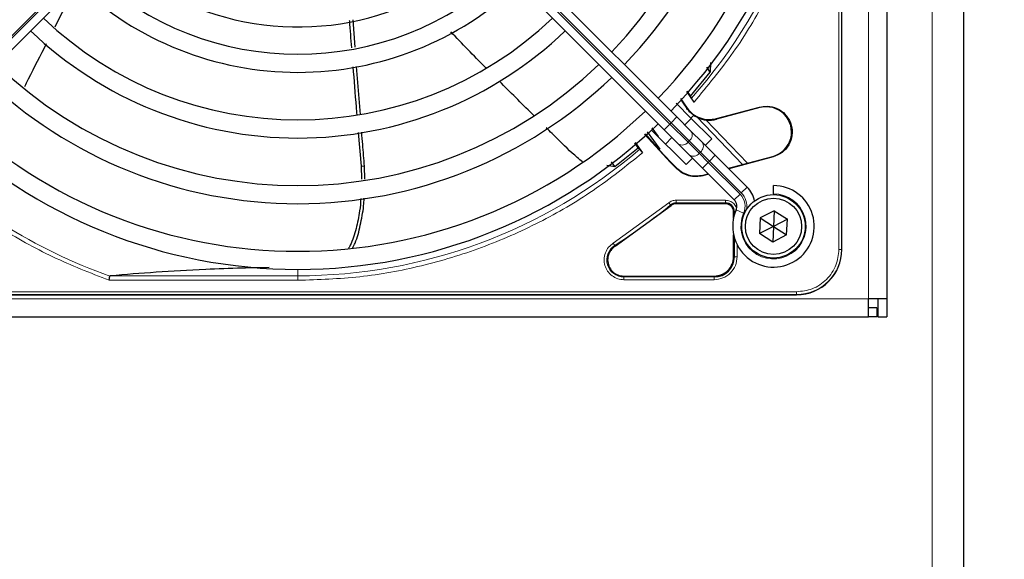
# Model space of a CAD drawing. Header units: millimetres. Extents: x 5 to 418, y 2 to 292.
# Tile 56 of 90: x 123 to 141, y 224 to 234. Entities that reach past the tile are written whole.
import ezdxf

# ---------------------------------------------------------------- set-up
doc = ezdxf.new("R2010")
doc.units = ezdxf.units.MM
doc.layers.add('SLD-0', color=7, linetype='Continuous')
doc.styles.add('SLDTEXTSTYLE0', font='TXT', dxfattribs={"width": 0.605})
doc.dimstyles.new('SLDDIMSTYLE2', dxfattribs={"dimtxt": 3.5, "dimasz": 3.302, "dimexe": 0, "dimexo": 0.0625, "dimgap": 0.875, "dimtad": 1, "dimdec": 0, "dimlfac": 6, "dimrnd": 1e-09, "dimzin": 12, "dimdsep": 46, "dimtxsty": 'SLDTEXTSTYLE0', "dimsah": 1, "dimcen": 0.09, "dimadec": 0, "dimazin": 3, "dimtfac": 1, "dimtofl": 0, "dimtmove": 0, "dimatfit": 3, "dimfxl": 1, "dimfrac": 2, "dimtolj": 1, "dimtzin": 12, "dimarcsym": 0})

# ---------------------------------------------------------------- blocks, each defined once
blk = doc.blocks.new('_D_2')
at = {"layer": 'SLD-0', "color": 7}
for p, q in [((138.33, 260.307), (152.205, 260.307)), ((151.205, 88.91), (151.205, 260.307)), ((129.652, 88.91), (152.205, 88.91))]:
    blk.add_line(p, q, dxfattribs=at)
for points in [[(151.205, 260.307), (150.697, 257.005), (151.713, 257.005)], [(151.205, 88.91), (151.713, 92.212), (150.697, 92.212)]]:
    blk.add_solid(points, dxfattribs=at)
at = {"layer": 'SLD-0', "color": 7, "insert": (146.694, 169.261), "char_height": 3.5, "attachment_point": 1, "rotation": 90, "style": 'SLDTEXTSTYLE0'}
blk.add_mtext('1028', dxfattribs=at)

msp = doc.modelspace()

# ---------------------------------------------------------------- linework, layer by layer
at = {"color": 7, "linetype": 'Continuous', "lineweight": 18}
for p, q in [((140.163, 218.4737), (140.163, 249.7237)), ((138.9964, 228.4737), (138.9964, 248.6404)), ((138.4495, 229.3821), (138.4495, 247.7321)), ((138.4993, 229.3821), (138.4993, 247.7321)), ((121.629, 231.7133), (127.2809, 237.3652)), ((127.3045, 237.3416), (121.6526, 231.6897)), ((129.6882, 237.3416), (135.3402, 231.6897)), ((135.3637, 231.7133), (129.7118, 237.3652)), ((135.6514, 231.9775), (135.6581, 231.9822)), ((136.9945, 231.9911), (136.9917, 232.0017)), ((135.3402, 231.6897), (135.3637, 231.7133)), ((135.4698, 231.8193), (135.3637, 231.7133)), ((135.6971, 231.3799), (135.3637, 231.7133)), ((136.6776, 230.9455), (135.8398, 231.8131)), ((136.1983, 231.7777), (136.1955, 231.7884)), ((135.3402, 231.6897), (135.2341, 231.5836)), ((135.3402, 231.6897), (135.6735, 231.3564)), ((135.6971, 231.3799), (135.6735, 231.3564)), ((135.6735, 231.3564), (135.8789, 231.151)), ((135.9024, 231.1745), (135.6971, 231.3799)), ((135.8789, 231.151), (135.9024, 231.1745)), ((135.8789, 231.151), (136.0455, 230.9843)), ((136.0691, 231.0079), (135.9024, 231.1745)), ((135.3592, 230.9909), (135.3504, 230.9841)), ((136.0455, 230.9843), (135.9395, 230.8782)), ((136.0691, 231.0079), (136.0455, 230.9843)), ((136.0455, 230.9843), (136.6308, 230.3991)), ((136.1752, 231.1139), (136.0691, 231.0079)), ((136.6543, 230.4226), (136.0691, 231.0079)), ((137.2347, 231.0948), (137.2375, 231.0841)), ((129.7227, 230.9157), (129.6621, 230.9151)), ((135.4662, 230.8683), (135.4695, 230.8806)), ((135.9524, 230.7512), (135.9491, 230.7389)), ((136.7604, 230.5287), (136.6543, 230.4226)), ((135.4555, 230.2878), (136.3631, 230.2878)), ((136.6308, 230.3991), (136.5247, 230.293)), ((134.2981, 229.4971), (135.3194, 230.239)), ((135.3608, 230.1891), (135.3513, 230.2007)), ((135.4555, 230.2379), (136.363, 230.2379)), ((135.4555, 230.2229), (135.4555, 230.2379)), ((136.363, 230.2229), (136.363, 230.2379)), ((136.5122, 230.0737), (136.5272, 230.0737)), ((136.5272, 230.0737), (136.5272, 230.0199)), ((136.6969, 230.048), (136.5595, 230.1082)), ((136.5272, 229.5942), (136.5272, 229.2487)), ((134.3249, 229.455), (134.333, 229.4424)), ((136.5771, 229.4685), (136.5771, 229.2488)), ((138.4495, 229.3821), (138.4993, 229.3821)), ((138.4993, 229.3821), (138.5047, 229.3821)), ((136.5122, 229.2487), (136.5272, 229.2487)), ((128.4964, 228.8974), (128.4964, 229.0154)), ((128.4964, 228.8144), (125.023, 228.8144)), ((125.0517, 228.8974), (128.4964, 228.8974)), ((128.4964, 228.8144), (128.4964, 228.8974)), ((134.4943, 228.8912), (134.4943, 228.8762)), ((136.1547, 228.8762), (134.4943, 228.8762)), ((136.1546, 228.8263), (134.4944, 228.8263)), ((136.1547, 228.8762), (136.1547, 228.8912)), ((59.663, 228.4737), (138.9964, 228.4737)), ((119.3214, 228.6039), (137.6714, 228.6039)), ((119.3214, 228.5541), (137.6714, 228.5541)), ((137.6714, 228.5541), (137.6714, 228.6039)), ((137.6714, 228.5487), (137.6714, 228.5541))]:
    msp.add_line(p, q, dxfattribs=at)
at = {"color": 7, "linetype": 'Continuous', "lineweight": 25}
for p, q in [((140.7464, 218.4737), (140.7464, 249.7237)), ((139.3297, 248.6404), (139.3297, 228.4737)), ((138.5047, 229.3821), (138.5047, 247.7321)), ((138.5047, 229.3821), (138.5047, 237.8522)), ((129.8178, 237.4713), (135.4698, 231.8193)), ((121.7586, 231.5836), (127.4106, 237.2356)), ((135.2341, 231.5836), (129.5821, 237.2356)), ((129.5498, 233.1031), (129.5153, 233.6055)), ((136.0857, 232.8233), (136.0834, 232.6416)), ((129.6451, 231.8663), (129.5757, 232.748)), ((135.7186, 232.2014), (136.0834, 232.6416)), ((136.0834, 232.6416), (136.0194, 232.7366)), ((135.7847, 232.0918), (135.649, 232.287)), ((135.6549, 232.2938), (135.7186, 232.2014)), ((135.4537, 232.0711), (135.7285, 231.7964)), ((135.5347, 232.159), (135.6581, 231.9822)), ((135.7186, 232.2014), (135.7366, 232.1626)), ((136.1955, 231.7884), (136.9917, 232.0017)), ((136.9945, 231.9911), (136.1983, 231.7777)), ((135.4698, 231.8193), (135.7281, 231.561)), ((135.6146, 231.6745), (135.7324, 231.7924)), ((135.7802, 231.8521), (135.7284, 231.7964)), ((135.7284, 231.7964), (136.1095, 231.4153)), ((135.7777, 231.8494), (135.8398, 231.8131)), ((136.0029, 231.7642), (136.7697, 230.9702)), ((129.608, 231.533), (129.6621, 230.9151)), ((134.9244, 231.5461), (135.1528, 231.2289)), ((135.6381, 230.9439), (135.0035, 231.5785)), ((135.0066, 231.6224), (135.1217, 231.4603)), ((135.4924, 231.3253), (135.2341, 231.5836)), ((135.7281, 231.561), (135.9335, 231.3556)), ((134.7572, 231.2525), (134.6939, 231.3416)), ((134.7006, 231.3473), (134.8355, 231.1588)), ((135.3504, 230.9841), (134.8751, 231.5012)), ((134.8824, 231.5078), (135.1404, 231.2176)), ((135.261, 231.321), (135.3789, 231.4388)), ((135.9335, 231.3556), (136.1752, 231.1139)), ((136.1095, 231.4153), (135.9917, 231.2974)), ((134.3288, 230.9061), (134.7572, 231.2525)), ((134.7572, 231.2525), (134.7858, 231.2254)), ((135.1528, 231.2289), (135.1404, 231.2176)), ((135.1407, 231.2179), (135.3592, 230.9909)), ((135.6978, 231.1199), (135.4924, 231.3253)), ((134.3288, 230.9061), (134.2656, 230.9947)), ((135.3504, 230.9841), (135.4662, 230.8683)), ((135.4695, 230.8806), (135.3592, 230.9909)), ((135.756, 231.0617), (135.6381, 230.9439)), ((135.9395, 230.8782), (135.6978, 231.1199)), ((136.1752, 231.1139), (136.7604, 230.5287)), ((137.2375, 231.0841), (136.4232, 230.8659)), ((136.6776, 230.9455), (137.2347, 231.0948)), ((129.6621, 230.9151), (129.668, 230.6727)), ((129.7293, 230.675), (129.7227, 230.9157)), ((134.1831, 230.9325), (134.3288, 230.9061)), ((136.5247, 230.293), (135.9395, 230.8782)), ((136.4142, 230.8749), (136.6776, 230.9455)), ((136.0514, 230.7663), (135.9491, 230.7389)), ((135.9524, 230.7512), (136.0424, 230.7753)), ((137.2464, 230.4071), (137.2464, 230.5571)), ((137.2464, 230.4071), (137.2464, 230.3904)), ((134.333, 229.4424), (135.3608, 230.1891)), ((136.363, 230.2229), (135.4555, 230.2229)), ((136.5122, 229.9605), (136.5122, 230.0737)), ((137.2613, 230.0953), (137.0042, 229.9642)), ((137.2613, 230.0953), (137.2464, 229.8071)), ((137.2613, 230.0953), (137.5035, 229.9382)), ((137.0042, 229.9642), (136.9892, 229.6759)), ((137.0042, 229.9642), (137.2464, 229.8071)), ((137.5035, 229.9382), (137.2464, 229.8071)), ((137.4885, 229.65), (137.5035, 229.9382)), ((137.2464, 229.8071), (136.9892, 229.6759)), ((137.2464, 229.8071), (137.2314, 229.5188)), ((137.2464, 229.8071), (137.4885, 229.65)), ((136.5122, 229.2487), (136.5122, 229.6536)), ((137.2314, 229.5188), (136.9892, 229.6759)), ((137.4885, 229.65), (137.2314, 229.5188)), ((134.4943, 228.8912), (136.1547, 228.8912)), ((119.3214, 228.5487), (137.6714, 228.5487)), ((129.2012, 228.5487), (137.6714, 228.5487)), ((139.3297, 228.4737), (138.9964, 228.4737)), ((138.9964, 228.1404), (138.9964, 228.4737)), ((139.163, 228.4737), (139.163, 228.1404)), ((139.3297, 228.4737), (139.3297, 228.1404)), ((139.1464, 228.3071), (138.9964, 228.3071)), ((139.1464, 228.3071), (139.1464, 228.1404)), ((59.663, 228.1404), (138.9964, 228.1404)), ((139.1464, 228.1404), (138.9964, 228.1404)), ((139.163, 228.1404), (139.3297, 228.1404))]:
    msp.add_line(p, q, dxfattribs=at)
for radius in [0.5833, 0.5167]:
    msp.add_circle((137.2464, 229.8071), radius, dxfattribs=at)
for centre, radius, start, end in [((128.4964, 238.5571), 9.5417, 316.00085, 43.99915), ((128.4964, 238.5571), 9.2083, 316.03708, 43.96292), ((128.4964, 238.5571), 8.3333, 316.14599, 43.85401), ((128.4964, 238.5571), 8, 316.19375, 43.80625), ((128.4964, 238.5571), 5.0825, 248.61111, 313.12079), ((128.4964, 238.5571), 5.5833, 226.71058, 313.28942), ((128.4964, 238.5571), 5.9167, 226.61418, 270), ((128.4964, 238.5571), 5.9167, 270, 313.38582), ((128.4964, 238.5571), 6.7917, 226.40617, 313.59383), ((128.4964, 238.5571), 7.125, 226.34037, 270), ((128.4964, 238.5571), 7.125, 270, 313.65963), ((128.4964, 238.5571), 8, 226.19375, 313.80625), ((128.4964, 238.5571), 8.3333, 226.14599, 270), ((128.4964, 238.5571), 8.3333, 270, 313.85401), ((148.4544, 241.0513), 15.6923, 214.65785, 215.32623), ((128.4964, 238.5571), 9.2083, 226.03708, 313.96292), ((137.1146, 231.5429), 0.4639, 285.00055, 105.00057), ((128.4964, 238.5571), 9.5417, 226.00085, 270), ((128.4964, 238.5571), 9.5417, 270, 313.99915), ((136.066, 232.2714), 0.5111, 243.72308, 285), ((137.2464, 229.8071), 0.75, 156.32369, 90), ((136.4068, 230.1752), 0.5, 11.42049, 45), ((136.4068, 230.1752), 0.1667, 336.32369, 45), ((135.4555, 230.0737), 0.1642, 90, 129.36295), ((136.363, 230.0737), 0.1642, 0, 90), ((137.6714, 229.3821), 0.8333, 270, 360), ((136.1547, 229.2487), 0.3725, 270, 0)]:
    msp.add_arc(centre, radius, start, end, dxfattribs=at)
at = {"color": 7, "linetype": 'Continuous', "lineweight": 18}
for centre, radius, start, end in [((128.4964, 238.5571), 9.6597, 318.54968, 360), ((135.6166, 231.4869), 0.1339, 306.95053, 33.57825), ((135.5665, 231.4368), 0.1339, 236.42175, 323.04947), ((135.8219, 231.2816), 0.1339, 306.95053, 33.57825), ((128.4964, 238.5571), 10.2672, 225.92524, 250.30502), ((128.4964, 238.5571), 9.6597, 270, 310.62439), ((135.7719, 231.2315), 0.1339, 236.42175, 323.04947), ((136.4068, 230.1752), 0.3167, 336.32369, 45), ((137.2464, 229.8071), 0.6, 156.32369, 90), ((136.4068, 230.1752), 0.35, 350.36291, 45), ((128.4964, 238.5571), 10.8083, 302.63367, 309.36295), ((134.4943, 229.1904), 0.3142, 122.63367, 270), ((137.6714, 229.3821), 0.828, 270, 360)]:
    msp.add_arc(centre, radius, start, end, dxfattribs=at)
for points, knots in [([(138.239, 238.5571), (138.2256, 238.1677), (138.1985, 237.3853), (137.9786, 236.2242), (137.6282, 235.0905), (137.138, 234.0099), (136.532, 232.9953), (136.0331, 232.3921), (135.7847, 232.0918)], [0, 0, 0, 0, 0.1652331, 0.3319994, 0.5, 0.6679894, 0.8347613, 1, 1, 1, 1]), ([(134.8355, 231.1588), (134.5384, 230.9211), (133.9414, 230.4436), (132.9435, 229.8647), (131.884, 229.397), (130.7752, 229.0628), (129.6407, 228.853), (128.8767, 228.8272), (128.4964, 228.8144)], [0, 0, 0, 0, 0.1653003, 0.3320617, 0.5, 0.6679268, 0.834694, 1, 1, 1, 1]), ([(125.023, 228.8144), (124.6745, 228.951), (123.9754, 229.2249), (122.9919, 229.7795), (122.086, 230.4071), (121.5544, 230.8983), (121.2994, 231.1339)], [0, 0, 0, 0, 0.25382984, 0.50917014, 0.76451044, 1, 1, 1, 1]), ([(136.3631, 230.2878), (136.39, 230.285), (136.4316, 230.2805), (136.4814, 230.2538), (136.5156, 230.2262), (136.5426, 230.1919), (136.5614, 230.1614), (136.5645, 230.1412), (136.5654, 230.1354)], [0, 0, 0, 0, 0.2947051, 0.4548838, 0.6153905, 0.7755694, 0.9360763, 1, 1, 1, 1]), ([(135.3194, 230.239), (135.3234, 230.2341), (135.3315, 230.2244), (135.3418, 230.212), (135.3493, 230.203), (135.3507, 230.2014), (135.3513, 230.2007)], [0, 0, 0, 0, 0.2500006, 0.5000007, 0.7500004, 1, 1, 1, 1]), ([(136.5505, 230.0737), (136.5478, 230.0737), (136.5396, 230.0737), (136.5304, 230.0737), (136.5283, 230.0737), (136.5272, 230.0737)], [0, 0, 0, 0, 0.1968754, 0.5984377, 1, 1, 1, 1]), ([(134.4944, 228.8263), (134.4564, 228.8297), (134.3784, 228.8369), (134.272, 228.8941), (134.1893, 228.9801), (134.1392, 229.0864), (134.1241, 229.203), (134.1474, 229.3201), (134.2061, 229.4256), (134.2679, 229.4737), (134.2981, 229.4971)], [0, 0, 0, 0, 0.12171228, 0.24999969, 0.3782871, 0.49999938, 0.62171184, 0.74999969, 0.87828754, 1, 1, 1, 1]), ([(137.6714, 228.6039), (137.7692, 228.6143), (137.9198, 228.6303), (138.101, 228.7273), (138.2257, 228.8277), (138.3261, 228.9524), (138.4232, 229.1336), (138.4391, 229.2842), (138.4495, 229.3821)], [0, 0, 0, 0, 0.2394568, 0.3683607, 0.5, 0.6316393, 0.7605432, 1, 1, 1, 1])]:
    msp.add_open_spline(points, degree=3, knots=knots, dxfattribs=at)
at = {"color": 7, "linetype": 'Continuous', "lineweight": 25}
for points, knots in [([(124.4391, 234.2755), (124.392, 234.1874), (124.2494, 233.9204), (124.1133, 233.6501), (124.0221, 233.4691)], [0, 0, 0, 0, 0.3302781, 1, 1, 1, 1]), ([(129.4425, 233.5927), (129.4427, 233.5903), (129.4546, 233.423), (129.4683, 233.2558), (129.4817, 233.091)], [0, 0, 0, 0, 0.01419568, 1, 1, 1, 1]), ([(131.9575, 232.7207), (131.9523, 232.7259), (131.733, 232.944), (131.519, 233.1674), (131.3101, 233.3855)], [0, 0, 0, 0, 0.0237673, 1, 1, 1, 1]), ([(123.8674, 233.1661), (123.7556, 232.9493), (123.6196, 232.6859), (123.4879, 232.4203), (123.4646, 232.3733)], [0, 0, 0, 0, 0.8228799, 1, 1, 1, 1]), ([(129.5091, 232.7413), (129.5274, 232.4948), (129.5493, 232.2012), (129.5752, 231.9079), (129.5793, 231.8608)], [0, 0, 0, 0, 0.8395244, 1, 1, 1, 1]), ([(132.8401, 231.8429), (132.8286, 231.8542), (132.615, 232.0637), (132.4036, 232.2755), (132.2037, 232.4758)], [0, 0, 0, 0, 0.0540537, 1, 1, 1, 1]), ([(135.7366, 232.1626), (135.7377, 232.1608), (135.7398, 232.157), (135.7511, 232.1402), (135.7665, 232.1177), (135.7787, 232.1005), (135.7847, 232.0918)], [0, 0, 0, 0, 0.2448343, 0.4943645, 0.7472903, 1, 1, 1, 1]), ([(135.7802, 231.8521), (135.7561, 231.8697), (135.7091, 231.904), (135.6703, 231.9535), (135.6514, 231.9775)], [0, 0, 0, 0, 0.5129979, 1, 1, 1, 1]), ([(129.7228, 230.9157), (129.7111, 231.0476), (129.6928, 231.2551), (129.6767, 231.4629), (129.6708, 231.5387)], [0, 0, 0, 0, 0.6351651, 1, 1, 1, 1]), ([(133.7331, 230.9923), (133.669, 231.0459), (133.4729, 231.2098), (133.2606, 231.4311), (133.1012, 231.5868), (133.0648, 231.6224)], [0, 0, 0, 0, 0.2724273, 0.8336818, 1, 1, 1, 1]), ([(134.7858, 231.2254), (134.7871, 231.2239), (134.7897, 231.2208), (134.8014, 231.2053), (134.8172, 231.184), (134.8294, 231.1672), (134.8355, 231.1588)], [0, 0, 0, 0, 0.2470306, 0.4961199, 0.7474731, 1, 1, 1, 1]), ([(135.9491, 230.7389), (135.9061, 230.7306), (135.8201, 230.714), (135.6891, 230.7343), (135.5656, 230.7822), (135.4994, 230.8396), (135.4662, 230.8683)], [0, 0, 0, 0, 0.2499634, 0.4999972, 0.7499567, 1, 1, 1, 1]), ([(135.4695, 230.8806), (135.5027, 230.8519), (135.5689, 230.7946), (135.6924, 230.7466), (135.8233, 230.7264), (135.9094, 230.7429), (135.9524, 230.7512)], [0, 0, 0, 0, 0.2499634, 0.4999972, 0.7499567, 1, 1, 1, 1]), ([(129.6548, 230.3209), (129.6487, 230.2441), (129.6338, 230.054), (129.5689, 229.7644), (129.5008, 229.5324), (129.4397, 229.4233), (129.43, 229.406)], [0, 0, 0, 0, 0.2364466, 0.5857231, 0.9341939, 1, 1, 1, 1]), ([(129.4985, 229.4085), (129.5154, 229.4388), (129.585, 229.5635), (129.6463, 229.8304), (129.7031, 230.1077), (129.7137, 230.2782), (129.7166, 230.3261)], [0, 0, 0, 0, 0.1167463, 0.4810641, 0.854176, 1, 1, 1, 1]), ([(127.9669, 229.0478), (127.8006, 229.0453), (127.3961, 229.039), (126.687, 229.0108), (125.8647, 228.964), (125.325, 228.9198), (125.0517, 228.8974)], [0, 0, 0, 0, 0.1486094, 0.3615378, 0.6768489, 1, 1, 1, 1]), ([(125.023, 228.8144), (125.0246, 228.8237), (125.0274, 228.8398), (125.0312, 228.8617), (125.0342, 228.8792), (125.0355, 228.8868), (125.0362, 228.8905)], [0, 0, 0, 0, 0.2928137, 0.5029902, 0.7622823, 1, 1, 1, 1]), ([(125.0517, 228.8974), (125.0476, 228.8968), (125.0418, 228.896), (125.0372, 228.8932), (125.0365, 228.8914), (125.0362, 228.8905)], [0, 0, 0, 0, 0.5518909, 0.7844787, 1, 1, 1, 1])]:
    msp.add_open_spline(points, degree=3, knots=knots, dxfattribs=at)
for points in [[(135.6581, 231.9822), (135.6911, 231.9435), (135.757, 231.8659), (135.8941, 231.7946), (136.045, 231.762), (136.1453, 231.7796), (136.1955, 231.7884)], [(136.9917, 232.0017), (137.0536, 232.0109), (137.1774, 232.0293), (137.3585, 231.9641), (137.5012, 231.8398), (137.5854, 231.6691), (137.5979, 231.4791), (137.5364, 231.3001), (137.4121, 231.1531), (137.2957, 231.1071), (137.2375, 231.0841)], [(135.4555, 230.2229), (135.4382, 230.2214), (135.4037, 230.2183), (135.3751, 230.1988), (135.3608, 230.1891)], [(136.5122, 230.0737), (136.51, 230.0933), (136.5055, 230.1324), (136.471, 230.1817), (136.4217, 230.2162), (136.3826, 230.2207), (136.363, 230.2229)], [(134.333, 229.4424), (134.3129, 229.4274), (134.2728, 229.3974), (134.2295, 229.3353), (134.2006, 229.2653), (134.197, 229.2154), (134.1951, 229.1904)], [(134.1951, 229.1904), (134.1996, 229.1512), (134.2086, 229.0728), (134.2778, 228.9739), (134.3767, 228.9047), (134.4551, 228.8957), (134.4943, 228.8912)], [(136.1547, 228.8912), (136.2015, 228.8966), (136.2952, 228.9073), (136.4134, 228.99), (136.4961, 229.1082), (136.5068, 229.2019), (136.5122, 229.2487)]]:
    msp.add_open_spline(points, degree=3, dxfattribs=at)
at = {"color": 7, "linetype": 'Continuous', "lineweight": 18}
for points in [[(135.3194, 230.239), (135.3399, 230.2531), (135.3811, 230.2812), (135.4307, 230.2856), (135.4555, 230.2878)], [(135.4555, 230.2878), (135.4555, 230.2815), (135.4555, 230.2688), (135.4555, 230.2527), (135.4555, 230.241), (135.4555, 230.2389), (135.4555, 230.2379)], [(136.3631, 230.2878), (136.3631, 230.2815), (136.363, 230.2688), (136.363, 230.2527), (136.363, 230.241), (136.363, 230.2389), (136.363, 230.2379)], [(134.2981, 229.4971), (134.3015, 229.4917), (134.3083, 229.4811), (134.317, 229.4674), (134.3233, 229.4576), (134.3244, 229.4558), (134.3249, 229.455)], [(136.5771, 229.2488), (136.5708, 229.1934), (136.5581, 229.0827), (136.4604, 228.943), (136.3207, 228.8453), (136.21, 228.8326), (136.1546, 228.8263)], [(136.5771, 229.2488), (136.5708, 229.2488), (136.5581, 229.2488), (136.542, 229.2488), (136.5303, 229.2487), (136.5282, 229.2487), (136.5272, 229.2487)], [(134.4944, 228.8263), (134.4944, 228.8326), (134.4944, 228.8453), (134.4944, 228.8614), (134.4944, 228.8731), (134.4944, 228.8752), (134.4943, 228.8762)], [(136.1547, 228.8762), (136.1547, 228.8752), (136.1547, 228.8731), (136.1546, 228.8614), (136.1546, 228.8453), (136.1546, 228.8326), (136.1546, 228.8263)]]:
    msp.add_open_spline(points, degree=3, dxfattribs=at)

# ---------------------------------------------------------------- dimensions: what is measured, and where the dimension line sits
at = {"layer": 'SLD-0', "color": 7}
dim = msp.add_linear_dim(base=(151.2053, 260.3071), p1=(129.6515, 88.9099), p2=(138.3297, 260.3071), angle=90, dimstyle='SLDDIMSTYLE2', dxfattribs=at)
dim.commit()
dim.dimension.update_dxf_attribs({"geometry": '_D_2', "text_midpoint": (151.2053, 174.6085), "dimtype": 160})

doc.saveas('drawing.dxf')
